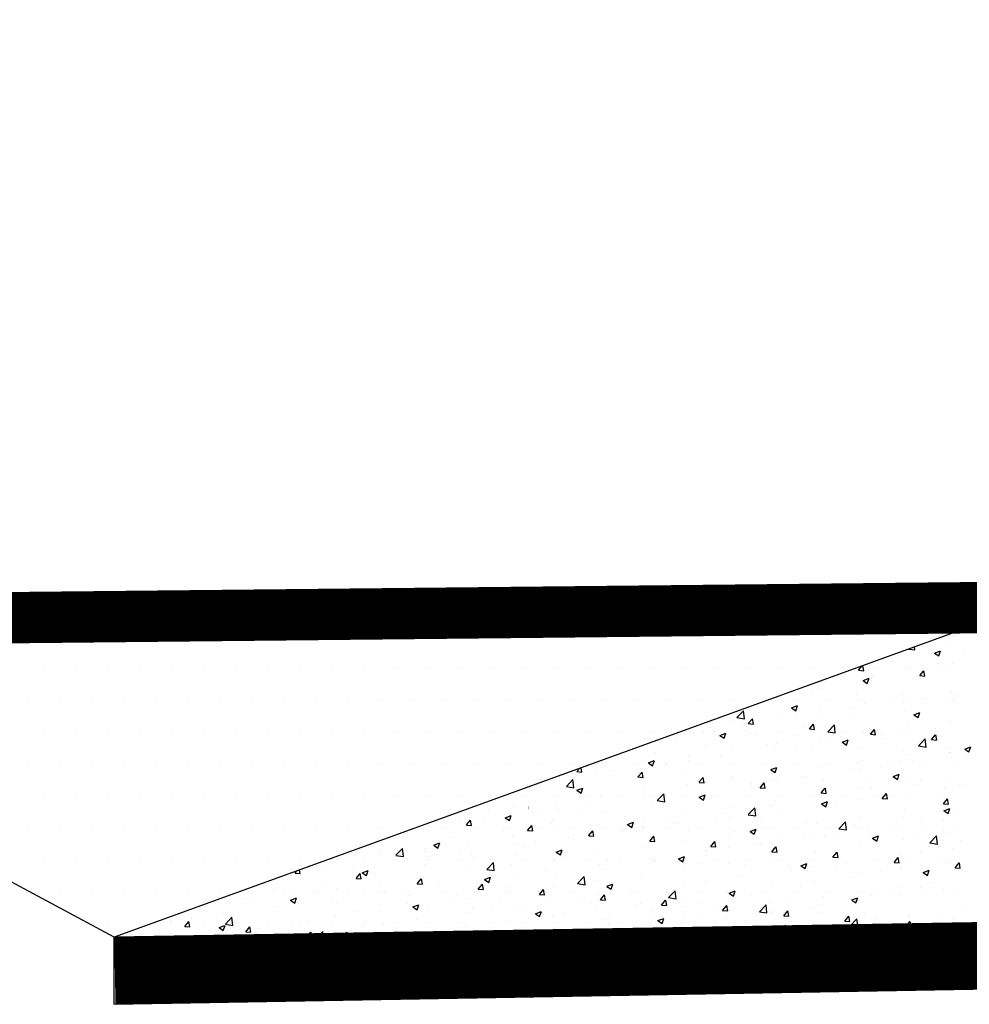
# Model space of a CAD drawing. Extents: x 0 to 118900, y 0 to 84100.
# Tile 4 of 40: x 5640 to 8472, y 23856 to 26793. Entities that reach past the tile are written whole.
import ezdxf

# ---------------------------------------------------------------- set-up
doc = ezdxf.new("R2010")
doc.units = 0
doc.header["$LTSCALE"] = 60
doc.header["$MEASUREMENT"] = 0
doc.layers.get('0').update_dxf_attribs({"linetype": 'CONTINUOUS'})
for name, color, linetype in [('ARCERING', 4, 'CONTINUOUS'), ('BETON', 8, 'CONTINUOUS'), ('CONSTR50', 1, 'CONTINUOUS'), ('LAAG18', 3, 'CONTINUOUS'), ('LAAG35', 7, 'CONTINUOUS'), ('TXT18', 3, 'CONTINUOUS')]:
    doc.layers.add(name, color=color, linetype=linetype)

# ---------------------------------------------------------------- blocks, each defined once
blk = doc.blocks.new('*X19')
at = {"color": 0}
for p, q in [((8410.8, 24958.4), (8410.8, 24958.4)), ((8424.4, 24955.9), (8424.4, 24955.9)), ((8291.7, 24915.4), (8309.9, 24912.5)), ((8309.8, 24912.6), (8308.8, 24921.5)), ((8368.6, 24903.5), (8386.4, 24910.4)), ((8381.3, 24895), (8386.5, 24910.3)), ((8416, 24928.9), (8416, 24928.9)), ((8240.5, 24878), (8240.5, 24878)), ((8267.9, 24903.4), (8267.9, 24903.4)), ((8322.6, 24906.3), (8322.6, 24906.3)), ((8368.7, 24903.5), (8381.3, 24895)), ((8458.2, 24900.6), (8458.2, 24900.6)), ((8142, 24852.1), (8152.8, 24865)), ((8142, 24852), (8157.2, 24850.7)), ((8157.4, 24850.7), (8154.7, 24865.6)), ((8293, 24855.1), (8293, 24855.1)), ((8324.2, 24836.1), (8336.4, 24850.7)), ((8339.6, 24834.7), (8336.7, 24850.6)), ((8344, 24858.2), (8344, 24858.2)), ((8376.1, 24872.2), (8376.1, 24872.2)), ((8407.6, 24866.6), (8407.6, 24866.6)), ((8421.3, 24871.4), (8421.3, 24871.4)), ((8087.4, 24824.5), (8087.4, 24824.5)), ((8155.2, 24821.6), (8173, 24828.4)), ((8155.3, 24821.6), (8167.9, 24813)), ((8162.6, 24837.2), (8162.6, 24837.2)), ((8167.9, 24813), (8173.1, 24828.4)), ((8180.6, 24822.2), (8180.6, 24822.2)), ((8183.6, 24837.1), (8183.6, 24837.1)), ((8324.2, 24836.1), (8339.4, 24834.8)), ((8328.7, 24847.7), (8328.7, 24847.7)), ((8023.8, 24816.1), (8023.8, 24816.1)), ((8030.7, 24818.2), (8030.7, 24818.2)), ((8032.5, 24796.8), (8032.5, 24796.8)), ((8000.9, 24788.7), (8000.9, 24788.7)), ((8136.5, 24783), (8136.5, 24783)), ((8272, 24777.2), (8272, 24777.2)), ((8289.9, 24770.6), (8289.9, 24770.6)), ((8340.7, 24766.4), (8340.7, 24766.4)), ((8407.6, 24771.5), (8407.6, 24771.5)), ((8418.2, 24786.8), (8418.2, 24786.8)), ((8436.9, 24779.1), (8436.9, 24779.1)), ((7778.7, 24710.7), (7798.5, 24731.4)), ((7801.3, 24707.2), (7798.5, 24731.3)), ((7941.8, 24739.7), (7959.6, 24746.5)), ((7941.8, 24739.6), (7954.5, 24731.1)), ((7954.5, 24731.1), (7959.6, 24746.5)), ((8027.6, 24733.6), (8027.6, 24733.6)), ((8116.7, 24736.9), (8116.7, 24736.9)), ((8159.5, 24752.7), (8159.5, 24752.7)), ((8277.2, 24758.1), (8277.2, 24758.1)), ((8277.6, 24733.3), (8277.6, 24733.3)), ((8425.7, 24758.8), (8425.7, 24758.8)), ((7778.8, 24710.7), (7801.4, 24707.2)), ((7812.9, 24692.9), (7825.1, 24707.5)), ((7828.3, 24691.5), (7825.3, 24707.4)), ((7899.3, 24717.4), (7899.3, 24717.4)), ((7957, 24715.9), (7957, 24715.9)), ((8020.5, 24724.3), (8020.5, 24724.3)), ((8129.5, 24707.9), (8129.5, 24707.9)), ((8306.8, 24719.3), (8324.6, 24726.2)), ((8306.9, 24719.3), (8319.5, 24710.8)), ((8319.5, 24710.8), (8324.7, 24726.1)), ((8415.2, 24702.3), (8415.2, 24702.3)), ((7636.8, 24673.8), (7636.8, 24673.8)), ((7700.4, 24682.1), (7700.4, 24682.1)), ((7768.9, 24699.5), (7768.9, 24699.5)), ((7796.5, 24694.8), (7796.5, 24694.8)), ((7812.9, 24692.9), (7828.1, 24691.5)), ((7981.3, 24682.5), (7981.3, 24682.5)), ((7995.1, 24676.9), (8007.3, 24691.5)), ((7995.1, 24676.9), (8010.3, 24675.6)), ((8010.5, 24675.5), (8007.5, 24691.5)), ((8049.8, 24668.7), (8069.6, 24689.3)), ((8072.4, 24665.1), (8069.6, 24689.3)), ((8177.2, 24661), (8189.5, 24675.6)), ((8192.7, 24659.6), (8189.7, 24675.5)), ((8286.9, 24686), (8286.9, 24686)), ((8370.1, 24678.9), (8370.1, 24678.9)), ((7680.2, 24670.4), (7680.2, 24670.4)), ((7728.4, 24657.8), (7746.2, 24664.6)), ((7728.4, 24657.7), (7741.1, 24649.2)), ((7741.1, 24649.2), (7746.2, 24664.5)), ((7815.8, 24664.6), (7815.8, 24664.6)), ((7833.2, 24657.1), (7833.2, 24657.1)), ((7951.4, 24658.9), (7951.4, 24658.9)), ((8024.5, 24649.1), (8024.5, 24649.1)), ((8049.9, 24668.6), (8072.5, 24665.1)), ((8087, 24653.2), (8087, 24653.2)), ((8093.4, 24637.4), (8111.2, 24644.3)), ((8106.1, 24628.8), (8111.3, 24644.2)), ((8156.4, 24668.1), (8156.4, 24668.1)), ((8177.3, 24661), (8192.5, 24659.6)), ((8210.3, 24657.9), (8210.3, 24657.9)), ((8222.6, 24647.4), (8222.6, 24647.4)), ((8273.9, 24666.3), (8273.9, 24666.3)), ((8320.9, 24626.7), (8340.7, 24647.3)), ((8343.5, 24623.1), (8340.7, 24647.2)), ((8359.4, 24645.1), (8371.7, 24659.7)), ((8359.5, 24645), (8374.7, 24643.7)), ((8374.8, 24643.7), (8371.9, 24659.6)), ((7598.2, 24642), (7598.2, 24642)), ((7685.1, 24631.6), (7685.1, 24631.6)), ((7733.8, 24636.2), (7733.8, 24636.2)), ((7765.8, 24614.9), (7765.8, 24614.9)), ((7869.4, 24630.5), (7869.4, 24630.5)), ((7890.1, 24615.7), (7890.1, 24615.7)), ((7896.2, 24632.8), (7896.2, 24632.8)), ((7953.7, 24624.1), (7953.7, 24624.1)), ((8005, 24624.8), (8005, 24624.8)), ((8049.9, 24636.8), (8049.9, 24636.8)), ((8093.5, 24637.4), (8106.1, 24628.8)), ((8140.5, 24619.1), (8140.5, 24619.1)), ((8276.1, 24613.3), (8276.1, 24613.3)), ((8320.9, 24626.6), (8343.5, 24623.1)), ((8358.2, 24641.7), (8358.2, 24641.7)), ((8412.1, 24617.7), (8412.1, 24617.7)), ((8458.4, 24617.1), (8476.2, 24623.9)), ((8458.5, 24617), (8471.1, 24608.5)), ((8471.1, 24608.5), (8476.3, 24623.8)), ((7536.9, 24606.2), (7536.9, 24606.2)), ((7633.9, 24595.9), (7633.9, 24595.9)), ((7729.7, 24594.6), (7729.7, 24594.6)), ((8283.8, 24601.4), (8283.8, 24601.4)), ((8411.7, 24607.6), (8411.7, 24607.6)), ((8415.2, 24607.2), (8415.2, 24607.2)), ((8463.7, 24599.9), (8463.7, 24599.9)), ((7301.6, 24549.6), (7309.3, 24558.9)), ((7317, 24548.2), (7314.7, 24560.8)), ((7375.2, 24561.7), (7375.2, 24561.7)), ((7388.8, 24580.8), (7388.8, 24580.8)), ((7505.6, 24579.6), (7505.6, 24579.6)), ((7515, 24575.8), (7532.7, 24582.7)), ((7515, 24575.8), (7527.6, 24567.3)), ((7527.7, 24567.3), (7532.8, 24582.6)), ((7569.9, 24573.6), (7569.9, 24573.6)), ((7633.5, 24581.9), (7633.5, 24581.9)), ((7880, 24555.5), (7897.8, 24562.3)), ((7880, 24555.4), (7892.7, 24546.9)), ((7892.7, 24546.9), (7897.8, 24562.3)), ((8021.4, 24564.5), (8021.4, 24564.5)), ((8119, 24556.4), (8119, 24556.4)), ((8143.5, 24557.7), (8143.5, 24557.7)), ((8153.4, 24583.6), (8153.4, 24583.6)), ((8207.1, 24566.1), (8207.1, 24566.1)), ((8267.1, 24581.8), (8267.1, 24581.8)), ((8303.3, 24578.7), (8303.3, 24578.7)), ((7249.7, 24531.4), (7249.7, 24531.4)), ((7270.3, 24505.4), (7290, 24526)), ((7292.9, 24501.8), (7290.1, 24525.9)), ((7301.6, 24549.6), (7316.8, 24548.3)), ((7313.3, 24539.8), (7313.3, 24539.8)), ((7358.5, 24552.7), (7358.5, 24552.7)), ((7409.5, 24552.5), (7409.5, 24552.5)), ((7483.8, 24533.7), (7496, 24548.3)), ((7483.8, 24533.7), (7499, 24532.3)), ((7494.1, 24547), (7494.1, 24547)), ((7499.2, 24532.3), (7496.2, 24548.2)), ((7629.7, 24541.2), (7629.7, 24541.2)), ((7665.9, 24517.8), (7678.2, 24532.4)), ((7681.3, 24516.4), (7678.4, 24532.3)), ((7762.7, 24530.4), (7762.7, 24530.4)), ((7765.3, 24535.5), (7765.3, 24535.5)), ((7893.1, 24548.3), (7893.1, 24548.3)), ((7900.9, 24529.8), (7900.9, 24529.8)), ((7970.8, 24530.9), (7970.8, 24530.9)), ((7983.1, 24536.6), (7983.1, 24536.6)), ((8245, 24535.2), (8262.8, 24542)), ((8245.1, 24535.1), (8257.7, 24526.6)), ((8257.7, 24526.6), (8262.9, 24541.9)), ((8328, 24526), (8328, 24526)), ((8409, 24533.2), (8409, 24533.2)), ((7270.3, 24505.3), (7292.9, 24501.8)), ((7301.5, 24493.9), (7319.3, 24500.8)), ((7314.2, 24485.3), (7319.4, 24500.7)), ((7630.8, 24511.3), (7630.8, 24511.3)), ((7666, 24517.7), (7681.2, 24516.4)), ((7822.7, 24505.5), (7822.7, 24505.5)), ((7823.3, 24515.5), (7823.3, 24515.5)), ((7848.1, 24501.8), (7860.4, 24516.4)), ((7848.2, 24501.8), (7863.3, 24500.5)), ((7863.5, 24500.4), (7860.6, 24516.3)), ((7886.9, 24523.9), (7886.9, 24523.9)), ((8030.3, 24485.9), (8042.6, 24500.5)), ((8036.5, 24524.1), (8036.5, 24524.1)), ((8045.7, 24484.5), (8042.8, 24500.4)), ((8150.3, 24499), (8150.3, 24499)), ((8172, 24518.3), (8172, 24518.3)), ((8179.8, 24500.6), (8179.8, 24500.6)), ((8280.7, 24516.9), (8280.7, 24516.9)), ((8307.6, 24512.6), (8307.6, 24512.6)), ((8396.9, 24499.7), (8396.9, 24499.7)), ((8443.2, 24506.9), (8443.2, 24506.9)), ((8460.5, 24508), (8460.5, 24508)), ((7301.6, 24493.9), (7314.2, 24485.3)), ((7372.1, 24477.2), (7372.1, 24477.2)), ((7502.5, 24495.1), (7502.5, 24495.1)), ((7503.1, 24473.4), (7503.1, 24473.4)), ((7541.3, 24463.3), (7561.1, 24483.9)), ((7563.9, 24459.8), (7561.1, 24483.9)), ((7566.7, 24481.8), (7566.7, 24481.8)), ((7662.9, 24494.4), (7662.9, 24494.4)), ((7666.6, 24473.6), (7684.4, 24480.4)), ((7666.6, 24473.5), (7679.3, 24465)), ((7674.6, 24480.1), (7674.6, 24480.1)), ((7679.3, 24465), (7684.4, 24480.3)), ((8018.3, 24480), (8018.3, 24480)), ((8030.3, 24485.9), (8045.5, 24484.5)), ((8031.7, 24475.2), (8031.7, 24475.2)), ((8212.5, 24469.9), (8224.7, 24484.5)), ((8212.5, 24469.9), (8227.7, 24468.6)), ((8227.9, 24468.5), (8225, 24484.5)), ((8236.5, 24478.6), (8236.5, 24478.6)), ((8394.7, 24454), (8406.9, 24468.6)), ((8410.1, 24452.6), (8407.1, 24468.5)), ((7111.9, 24441.9), (7111.9, 24441.9)), ((7240.2, 24458.1), (7240.2, 24458.1)), ((7246.5, 24439.6), (7246.5, 24439.6)), ((7342.7, 24452.3), (7342.7, 24452.3)), ((7526.5, 24454.7), (7526.5, 24454.7)), ((7541.4, 24463.2), (7564, 24459.7)), ((7759.6, 24445.8), (7759.6, 24445.8)), ((7812.4, 24421.3), (7832.2, 24441.9)), ((7835, 24417.7), (7832.2, 24441.8)), ((7883.6, 24449.7), (7883.6, 24449.7)), ((7890, 24463.7), (7890, 24463.7)), ((8031.6, 24453.2), (8049.4, 24460.1)), ((8031.7, 24453.2), (8044.3, 24444.7)), ((8044.3, 24444.7), (8049.5, 24460)), ((8076.7, 24457.5), (8076.7, 24457.5)), ((8140.3, 24465.9), (8140.3, 24465.9)), ((8394.7, 24454), (8409.9, 24452.7)), ((8396.6, 24432.9), (8414.4, 24439.7)), ((8405.9, 24448.6), (8405.9, 24448.6)), ((8409.3, 24424.3), (8414.5, 24439.7)), ((8425, 24437.1), (8425, 24437.1)), ((6981.5, 24424), (6981.5, 24424)), ((7022.5, 24410.1), (7022.5, 24410.1)), ((7037.9, 24434.4), (7037.9, 24434.4)), ((7088.1, 24412), (7105.9, 24418.8)), ((7088.2, 24411.9), (7100.8, 24403.4)), ((7100.8, 24403.4), (7106, 24418.8)), ((7173.5, 24428.6), (7173.5, 24428.6)), ((7182.9, 24431.2), (7182.9, 24431.2)), ((7309, 24422.9), (7309, 24422.9)), ((7378.3, 24429.2), (7378.3, 24429.2)), ((7444.6, 24417.2), (7444.6, 24417.2)), ((7499.4, 24410.5), (7499.4, 24410.5)), ((7580.2, 24411.5), (7580.2, 24411.5)), ((7627.7, 24426.8), (7627.7, 24426.8)), ((7735.4, 24424.3), (7735.4, 24424.3)), ((7756.5, 24415.4), (7756.5, 24415.4)), ((7812.5, 24421.2), (7835.1, 24417.7)), ((7820.1, 24423.7), (7820.1, 24423.7)), ((7916.3, 24436.4), (7916.3, 24436.4)), ((8147.2, 24414.5), (8147.2, 24414.5)), ((8276.8, 24411.7), (8276.8, 24411.7)), ((8277.6, 24432.3), (8277.6, 24432.3)), ((8393.7, 24407.9), (8393.7, 24407.9)), ((8396.7, 24432.8), (8409.3, 24424.3)), ((6862.7, 24389.1), (6862.7, 24389.1)), ((6926.3, 24397.5), (6926.3, 24397.5)), ((6955.8, 24406), (6955.8, 24406)), ((6972.4, 24390.5), (6984.7, 24405.1)), ((6972.5, 24390.4), (6987.7, 24389.1)), ((6987.8, 24389.1), (6984.9, 24405)), ((7082.1, 24378.4), (7082.1, 24378.4)), ((7091.4, 24400.3), (7091.4, 24400.3)), ((7154.6, 24374.5), (7166.9, 24389.1)), ((7170, 24373.1), (7167.1, 24389.1)), ((7227, 24394.5), (7227, 24394.5)), ((7230.2, 24403.8), (7230.2, 24403.8)), ((7362.6, 24388.8), (7362.6, 24388.8)), ((7369, 24392.6), (7369, 24392.6)), ((7453.1, 24391.7), (7470.9, 24398.5)), ((7453.2, 24391.6), (7465.8, 24383.1)), ((7465.9, 24383.1), (7471, 24398.4)), ((7498.2, 24383.1), (7498.2, 24383.1)), ((7499.9, 24381.6), (7499.9, 24381.6)), ((7587.3, 24398.9), (7587.3, 24398.9)), ((7596.1, 24394.2), (7596.1, 24394.2)), ((7715.8, 24405.7), (7715.8, 24405.7)), ((7851.4, 24400), (7851.4, 24400)), ((7887, 24379.1), (7887, 24379.1)), ((7987, 24394.3), (7987, 24394.3)), ((8015.3, 24395.4), (8015.3, 24395.4)), ((8083.5, 24379.2), (8103.3, 24399.8)), ((8083.5, 24379.2), (8106.1, 24375.7)), ((8106.1, 24375.7), (8103.3, 24399.8)), ((8122.6, 24388.5), (8122.6, 24388.5)), ((8128.7, 24386.3), (8128.7, 24386.3)), ((8169.7, 24378.4), (8169.7, 24378.4)), ((8258.2, 24382.8), (8258.2, 24382.8)), ((8330.1, 24399.5), (8330.1, 24399.5)), ((6933.9, 24353), (6933.9, 24353)), ((7108.8, 24357.3), (7108.8, 24357.3)), ((7154.7, 24374.5), (7169.9, 24373.2)), ((7237.1, 24373.6), (7237.1, 24373.6)), ((7275.9, 24352.1), (7275.9, 24352.1)), ((7336.8, 24358.6), (7349.1, 24373.2)), ((7336.9, 24358.6), (7352, 24357.2)), ((7352.2, 24357.2), (7349.3, 24373.1)), ((7436.3, 24373.2), (7436.3, 24373.2)), ((7439.2, 24373.5), (7439.2, 24373.5)), ((7519, 24342.6), (7531.2, 24357.2)), ((7534.4, 24341.2), (7531.5, 24357.2)), ((7633.8, 24377.3), (7633.8, 24377.3)), ((7756.5, 24361.3), (7756.5, 24361.3)), ((7769.4, 24371.6), (7769.4, 24371.6)), ((7818.2, 24371.3), (7836, 24378.1)), ((7818.2, 24371.3), (7830.9, 24362.7)), ((7830.9, 24362.7), (7836, 24378.1)), ((7905, 24365.9), (7905, 24365.9)), ((7980.6, 24360.9), (7980.6, 24360.9)), ((8009.9, 24357.3), (8009.9, 24357.3)), ((8040.5, 24360.1), (8040.5, 24360.1)), ((8073.5, 24365.7), (8073.5, 24365.7)), ((8176.1, 24354.4), (8176.1, 24354.4)), ((8183.2, 24351), (8201, 24357.8)), ((8183.3, 24350.9), (8195.9, 24342.4)), ((8195.9, 24342.4), (8201.1, 24357.7)), ((8354.6, 24337.2), (8374.4, 24357.8)), ((8377.2, 24333.6), (8374.4, 24357.7)), ((8393.8, 24377.1), (8393.8, 24377.1)), ((8402.8, 24364), (8402.8, 24364)), ((6761.8, 24300), (6781.6, 24320.6)), ((6784.4, 24296.4), (6781.6, 24320.5)), ((6785.8, 24327.5), (6785.8, 24327.5)), ((6846.4, 24320.4), (6846.4, 24320.4)), ((6874.7, 24330.1), (6892.5, 24336.9)), ((6874.8, 24330), (6887.4, 24321.5)), ((6887.4, 24321.5), (6892.6, 24336.8)), ((6978.4, 24339.4), (6978.4, 24339.4)), ((7116.1, 24331.1), (7116.1, 24331.1)), ((7142.9, 24322.6), (7142.9, 24322.6)), ((7179.7, 24339.4), (7179.7, 24339.4)), ((7291.1, 24348), (7291.1, 24348)), ((7496.3, 24326), (7496.3, 24326)), ((7519, 24342.6), (7534.2, 24341.3)), ((7624.6, 24342.2), (7624.6, 24342.2)), ((7701.2, 24326.7), (7713.4, 24341.3)), ((7701.2, 24326.7), (7716.4, 24325.4)), ((7716.6, 24325.3), (7713.6, 24341.2)), ((7753.3, 24323.6), (7753.3, 24323.6)), ((7832.5, 24335.4), (7832.5, 24335.4)), ((7849.5, 24336.2), (7849.5, 24336.2)), ((7883.4, 24310.8), (7895.6, 24325.4)), ((7898.8, 24309.4), (7895.8, 24325.3)), ((8144.1, 24329.9), (8144.1, 24329.9)), ((8274.5, 24347.8), (8274.5, 24347.8)), ((8311.7, 24348.7), (8311.7, 24348.7)), ((8354.6, 24337.1), (8377.2, 24333.6)), ((8423, 24320.3), (8423, 24320.3)), ((8447.3, 24343), (8447.3, 24343)), ((6637.7, 24302.1), (6637.7, 24302.1)), ((6716.1, 24316.7), (6716.1, 24316.7)), ((6718.1, 24304.1), (6718.1, 24304.1)), ((6761.8, 24299.9), (6784.4, 24296.4)), ((6851.7, 24311), (6851.7, 24311)), ((6859.5, 24297.3), (6859.5, 24297.3)), ((6955.7, 24309.9), (6955.7, 24309.9)), ((6987.3, 24305.3), (6987.3, 24305.3)), ((6994.8, 24297.2), (6994.8, 24297.2)), ((7122.9, 24299.5), (7122.9, 24299.5)), ((7239.7, 24309.7), (7257.5, 24316.6)), ((7239.8, 24309.7), (7252.4, 24301.2)), ((7252.4, 24301.2), (7257.6, 24316.5)), ((7258.5, 24293.8), (7258.5, 24293.8)), ((7365.9, 24308.1), (7365.9, 24308.1)), ((7529.3, 24294.1), (7529.3, 24294.1)), ((7604.8, 24289.4), (7622.5, 24296.2)), ((7617.5, 24280.8), (7622.6, 24296.2)), ((7684.3, 24310), (7684.3, 24310)), ((7689.7, 24315.2), (7689.7, 24315.2)), ((7883.4, 24310.7), (7898.6, 24309.4)), ((7883.9, 24294.6), (7883.9, 24294.6)), ((8012.2, 24310.9), (8012.2, 24310.9)), ((8065.6, 24294.8), (8077.8, 24309.4)), ((8065.6, 24294.8), (8080.8, 24293.5)), ((8081, 24293.4), (8078, 24309.4)), ((8247.7, 24278.9), (8260, 24293.5)), ((8263.1, 24277.5), (8260.2, 24293.4)), ((8263.3, 24299.3), (8263.3, 24299.3)), ((8326.8, 24307.7), (8326.8, 24307.7)), ((6587.7, 24286.3), (6587.7, 24286.3)), ((6635.5, 24267.8), (6635.5, 24267.8)), ((6795.9, 24288.9), (6795.9, 24288.9)), ((6846.7, 24271.8), (6846.7, 24271.8)), ((7032.9, 24257.9), (7052.6, 24278.5)), ((7055.5, 24254.4), (7052.6, 24278.5)), ((7105.7, 24272.8), (7105.7, 24272.8)), ((7234, 24289), (7234, 24289)), ((7369.5, 24273), (7369.5, 24273)), ((7394.1, 24288.1), (7394.1, 24288.1)), ((7433.1, 24281.4), (7433.1, 24281.4)), ((7529.7, 24282.3), (7529.7, 24282.3)), ((7536.2, 24284.6), (7536.2, 24284.6)), ((7604.8, 24289.3), (7617.5, 24280.8)), ((7665.3, 24276.6), (7665.3, 24276.6)), ((7753.5, 24276.7), (7753.5, 24276.7)), ((7800.9, 24270.9), (7800.9, 24270.9)), ((7936.5, 24265.2), (7936.5, 24265.2)), ((7969.8, 24269.1), (7987.6, 24275.9)), ((7969.9, 24269), (7982.5, 24260.5)), ((7982.5, 24260.5), (7987.7, 24275.8)), ((8006.6, 24265.5), (8006.6, 24265.5)), ((8102.8, 24278.2), (8102.8, 24278.2)), ((8247.8, 24278.9), (8263, 24277.5)), ((8271.4, 24263.2), (8271.4, 24263.2)), ((8399.7, 24279.5), (8399.7, 24279.5)), ((8414.5, 24285.6), (8414.5, 24285.6)), ((8429.9, 24262.9), (8442.2, 24277.5)), ((8430, 24262.9), (8445.1, 24261.6)), ((8445.3, 24261.5), (8442.4, 24277.5)), ((6461.1, 24247.2), (6465.9, 24252.8)), ((6461.2, 24247.2), (6476.4, 24245.9)), ((6476.5, 24245.8), (6474.7, 24256)), ((6475.7, 24246.7), (6475.7, 24246.7)), ((6539.3, 24255.1), (6539.3, 24255.1)), ((6643.3, 24231.3), (6655.6, 24245.9)), ((6658.7, 24229.9), (6655.8, 24245.8)), ((6661.3, 24248.2), (6679.1, 24255)), ((6661.3, 24248.1), (6674, 24239.6)), ((6674, 24239.6), (6679.2, 24254.9)), ((6698.5, 24246.3), (6698.5, 24246.3)), ((6843.4, 24235.8), (6843.4, 24235.8)), ((6975.3, 24254.9), (6975.3, 24254.9)), ((7026.3, 24227.8), (7044.1, 24234.6)), ((7032.9, 24257.9), (7055.5, 24254.4)), ((7039, 24219.2), (7044.2, 24234.6)), ((7112.9, 24239.2), (7112.9, 24239.2)), ((7209.1, 24251.9), (7209.1, 24251.9)), ((7239.9, 24233.7), (7239.9, 24233.7)), ((7303.9, 24215.9), (7323.7, 24236.5)), ((7326.5, 24212.3), (7323.7, 24236.4)), ((7388.1, 24259.1), (7388.1, 24259.1)), ((7493.2, 24241.4), (7493.2, 24241.4)), ((7621.5, 24257.7), (7621.5, 24257.7)), ((7782.6, 24236), (7782.6, 24236)), ((7943.1, 24257.2), (7943.1, 24257.2)), ((8072.1, 24259.4), (8072.1, 24259.4)), ((8118.2, 24234.7), (8118.2, 24234.7)), ((8141, 24245.3), (8141, 24245.3)), ((8207.6, 24253.7), (8207.6, 24253.7)), ((8266.4, 24260.2), (8266.4, 24260.2)), ((8334.8, 24248.7), (8352.6, 24255.5)), ((8334.9, 24248.6), (8347.5, 24240.1)), ((8343.2, 24248), (8343.2, 24248)), ((8347.5, 24240.1), (8352.7, 24255.5)), ((6550.4, 24220.9), (6550.4, 24220.9)), ((6643.4, 24231.3), (6658.5, 24229.9)), ((6715.1, 24219.6), (6715.1, 24219.6)), ((6825.5, 24215.3), (6837.7, 24229.9)), ((6825.5, 24215.3), (6840.7, 24214)), ((6840.9, 24214), (6838, 24229.9)), ((6888.9, 24209.8), (6888.9, 24209.8)), ((7007.7, 24199.4), (7019.9, 24214)), ((7023.1, 24198), (7020.2, 24213.9)), ((7026.4, 24227.8), (7039, 24219.2)), ((7049.3, 24230.9), (7049.3, 24230.9)), ((7091.8, 24208.3), (7091.8, 24208.3)), ((7230.9, 24204.5), (7230.9, 24204.5)), ((7304, 24215.8), (7326.6, 24212.3)), ((7362.8, 24223.5), (7362.8, 24223.5)), ((7391.3, 24207.5), (7409.1, 24214.3)), ((7391.4, 24207.4), (7404, 24198.9)), ((7404.1, 24198.9), (7409.2, 24214.2)), ((7622.9, 24215), (7622.9, 24215)), ((7686.5, 24223.4), (7686.5, 24223.4)), ((7880.8, 24210), (7880.8, 24210)), ((7970.1, 24209.3), (7970.1, 24209.3)), ((8009.1, 24226.3), (8009.1, 24226.3)), ((8260, 24207.5), (8260, 24207.5)), ((8327.2, 24204.4), (8327.2, 24204.4)), ((8356.2, 24220.2), (8356.2, 24220.2)), ((6395.5, 24198.4), (6395.5, 24198.4)), ((6402.3, 24195.5), (6402.3, 24195.5)), ((6447.9, 24166.2), (6465.7, 24173.1)), ((6452.7, 24182.7), (6452.7, 24182.7)), ((6460.6, 24157.6), (6465.7, 24173)), ((6531.1, 24192.7), (6531.1, 24192.7)), ((6584.6, 24201.7), (6584.6, 24201.7)), ((6666.7, 24186.9), (6666.7, 24186.9)), ((6729.1, 24188.7), (6729.1, 24188.7)), ((6792.7, 24197.1), (6792.7, 24197.1)), ((6802.3, 24181.2), (6802.3, 24181.2)), ((6937.9, 24175.5), (6937.9, 24175.5)), ((6943.7, 24182.9), (6943.7, 24182.9)), ((7007.7, 24199.4), (7022.9, 24198)), ((7102.6, 24188.2), (7102.6, 24188.2)), ((7189.9, 24183.5), (7202.1, 24198.1)), ((7189.9, 24183.4), (7205.1, 24182.1)), ((7205.3, 24182.1), (7202.3, 24198)), ((7302.7, 24172.8), (7302.7, 24172.8)), ((7366.3, 24181.2), (7366.3, 24181.2)), ((7372.1, 24167.5), (7384.3, 24182.1)), ((7387.5, 24166.1), (7384.5, 24182.1)), ((7462.5, 24193.9), (7462.5, 24193.9)), ((7575, 24173.8), (7594.8, 24194.5)), ((7575.1, 24173.8), (7597.6, 24170.3)), ((7597.6, 24170.3), (7594.8, 24194.4)), ((7618.4, 24173.1), (7618.4, 24173.1)), ((7750.4, 24192.2), (7750.4, 24192.2)), ((7756.4, 24187.1), (7774.2, 24194)), ((7756.4, 24187.1), (7769.1, 24178.5)), ((7769.1, 24178.5), (7774.2, 24193.9)), ((7822, 24183.9), (7822, 24183.9)), ((8036, 24178), (8036, 24178)), ((8121.4, 24166.8), (8139.2, 24173.6)), ((8134.1, 24158.2), (8139.3, 24173.6)), ((8179.1, 24179), (8179.1, 24179)), ((8196.4, 24199.1), (8196.4, 24199.1)), ((8268.3, 24178.7), (8268.3, 24178.7)), ((8396.6, 24194.9), (8396.6, 24194.9)), ((6194, 24148.5), (6194, 24148.5)), ((6254.2, 24170.1), (6254.2, 24170.1)), ((6313.5, 24170), (6313.5, 24170)), ((6324.4, 24166.4), (6324.4, 24166.4)), ((6408.9, 24146.6), (6408.9, 24146.6)), ((6447.9, 24166.2), (6460.6, 24157.6)), ((6449.1, 24164.3), (6449.1, 24164.3)), ((6472.5, 24154.9), (6472.5, 24154.9)), ((6568.7, 24167.6), (6568.7, 24167.6)), ((6584.6, 24158.5), (6584.6, 24158.5)), ((6720.2, 24152.8), (6720.2, 24152.8)), ((6795.5, 24157.4), (6795.5, 24157.4)), ((6812.9, 24145.9), (6830.7, 24152.7)), ((6813, 24145.8), (6825.6, 24137.3)), ((6825.6, 24137.3), (6830.8, 24152.7)), ((6840.3, 24151.3), (6840.3, 24151.3)), ((6855.8, 24147.1), (6855.8, 24147.1)), ((6972.2, 24170.3), (6972.2, 24170.3)), ((7073.5, 24169.7), (7073.5, 24169.7)), ((7142.3, 24151.7), (7142.3, 24151.7)), ((7209, 24164), (7209, 24164)), ((7344.6, 24158.3), (7344.6, 24158.3)), ((7372.1, 24167.5), (7387.3, 24166.2)), ((7480.2, 24152.5), (7480.2, 24152.5)), ((7490.1, 24156.8), (7490.1, 24156.8)), ((7554.2, 24151.6), (7566.5, 24166.2)), ((7554.3, 24151.6), (7569.5, 24150.2)), ((7569.6, 24150.2), (7566.7, 24166.1)), ((7615.8, 24146.8), (7615.8, 24146.8)), ((7673.8, 24158.5), (7673.8, 24158.5)), ((7736.4, 24135.6), (7748.7, 24150.2)), ((7751.8, 24134.3), (7748.9, 24150.2)), ((7846.1, 24131.8), (7865.9, 24152.4)), ((7868.7, 24128.2), (7865.9, 24152.4)), ((7876.2, 24157), (7876.2, 24157)), ((7939.8, 24165.3), (7939.8, 24165.3)), ((8031, 24153.5), (8031, 24153.5)), ((8121.5, 24166.7), (8134.1, 24158.2)), ((8137.9, 24160.8), (8137.9, 24160.8)), ((6248.5, 24125.4), (6248.5, 24125.4)), ((6253.3, 24094.6), (6273.1, 24115.2)), ((6275.9, 24091), (6273.1, 24115.2)), ((6581.6, 24117.1), (6581.6, 24117.1)), ((6647.4, 24132), (6647.4, 24132)), ((6712, 24135), (6712, 24135)), ((6982.5, 24130.7), (6982.5, 24130.7)), ((6991.4, 24141.3), (6991.4, 24141.3)), ((7046.1, 24139.1), (7046.1, 24139.1)), ((7127, 24135.6), (7127, 24135.6)), ((7177.9, 24125.5), (7195.7, 24132.4)), ((7178, 24125.5), (7190.6, 24117)), ((7190.6, 24117), (7195.8, 24132.3)), ((7227.8, 24119.9), (7227.8, 24119.9)), ((7262.6, 24129.9), (7262.6, 24129.9)), ((7359.7, 24139), (7359.7, 24139)), ((7398.2, 24124.2), (7398.2, 24124.2)), ((7525.7, 24133), (7525.7, 24133)), ((7533.8, 24118.4), (7533.8, 24118.4)), ((7556, 24114.8), (7556, 24114.8)), ((7619.6, 24123.2), (7619.6, 24123.2)), ((7715.8, 24135.9), (7715.8, 24135.9)), ((7736.5, 24135.6), (7751.6, 24134.3)), ((7751.4, 24141.1), (7751.4, 24141.1)), ((7846.1, 24131.7), (7868.7, 24128.2)), ((7877.7, 24125.5), (7877.7, 24125.5)), ((7882.8, 24128.1), (7882.8, 24128.1)), ((7887, 24135.4), (7887, 24135.4)), ((7918.6, 24119.7), (7930.9, 24134.3)), ((7918.6, 24119.7), (7933.8, 24118.4)), ((7934, 24118.3), (7931.1, 24134.2)), ((8006, 24141.7), (8006, 24141.7)), ((8022.6, 24129.6), (8022.6, 24129.6)), ((8100.8, 24103.8), (8113, 24118.4)), ((8116.2, 24102.4), (8113.3, 24118.3)), ((8158.2, 24123.9), (8158.2, 24123.9)), ((8289.4, 24120), (8289.4, 24120)), ((8293.8, 24118.2), (8293.8, 24118.2)), ((8424.2, 24115.5), (8424.2, 24115.5)), ((8449.8, 24141.1), (8449.8, 24141.1)), ((6088.7, 24104.4), (6088.7, 24104.4)), ((6132, 24088), (6144.3, 24102.6)), ((6132.1, 24088), (6147.2, 24086.7)), ((6147.4, 24086.7), (6144.5, 24102.6)), ((6152.3, 24112.8), (6152.3, 24112.8)), ((6234.5, 24084.3), (6252.2, 24091.1)), ((6247.2, 24075.7), (6252.3, 24091.1)), ((6253.3, 24094.5), (6275.9, 24091)), ((6314.2, 24072.1), (6326.4, 24086.7)), ((6329.6, 24070.7), (6326.7, 24086.6)), ((6449.6, 24098.1), (6449.6, 24098.1)), ((6499.3, 24106.6), (6499.3, 24106.6)), ((6662.3, 24088.5), (6662.3, 24088.5)), ((6725.9, 24096.9), (6725.9, 24096.9)), ((6822.1, 24109.6), (6822.1, 24109.6)), ((6969.1, 24085.8), (6969.1, 24085.8)), ((7099.5, 24103.7), (7099.5, 24103.7)), ((7377.6, 24107.6), (7377.6, 24107.6)), ((7395.6, 24093.7), (7395.6, 24093.7)), ((7543, 24105.2), (7560.7, 24112)), ((7543, 24105.1), (7555.7, 24096.6)), ((7555.7, 24096.6), (7560.8, 24112)), ((7615.4, 24088.6), (7615.4, 24088.6)), ((7669.4, 24112.7), (7669.4, 24112.7)), ((7734.7, 24102.7), (7734.7, 24102.7)), ((7747.3, 24107.6), (7747.3, 24107.6)), ((7805, 24107), (7805, 24107)), ((7911.8, 24086.3), (7925.8, 24091.7)), ((7924.1, 24086.5), (7925.9, 24091.6)), ((7940.6, 24101.2), (7940.6, 24101.2)), ((8076.1, 24095.5), (8076.1, 24095.5)), ((8100.8, 24103.7), (8116, 24102.4)), ((8117.2, 24089.8), (8137, 24110.4)), ((8117.2, 24089.7), (8118.2, 24089.5)), ((8129.6, 24099), (8129.6, 24099)), ((8139.3, 24089.9), (8137, 24110.3)), ((8193.2, 24107.3), (8193.2, 24107.3)), ((8265.2, 24094.1), (8265.2, 24094.1)), ((8286.6, 24092.1), (8295.2, 24102.4)), ((8297.3, 24092.3), (8295.4, 24102.4)), ((8393.5, 24110.4), (8393.5, 24110.4)), ((8429.4, 24112.4), (8429.4, 24112.4)), ((6073.8, 24080.7), (6073.8, 24080.7)), ((6190.9, 24064), (6190.9, 24064)), ((6209.4, 24075), (6209.4, 24075)), ((6234.5, 24084.2), (6247.1, 24075.7)), ((6314.2, 24072.1), (6329.4, 24070.7)), ((6321.3, 24081.8), (6321.3, 24081.8)), ((6345, 24069.3), (6345, 24069.3)), ((6351.2, 24081.2), (6351.2, 24081.2)), ((6501.9, 24067.4), (6501.9, 24067.4)), ((6503.4, 24064.5), (6508.6, 24070.8)), ((6510, 24064.6), (6508.8, 24070.7)), ((6536.4, 24065.1), (6544.2, 24073.2)), ((6545.1, 24065.2), (6544.2, 24073.1)), ((6605.1, 24066.1), (6617.3, 24070.8)), ((6615.9, 24066.3), (6617.3, 24070.7)), ((7229.4, 24082.2), (7229.4, 24082.2)), ((7299.4, 24081), (7299.4, 24081))]:
    blk.add_line(p, q, dxfattribs=at)
blk = doc.blocks.new('*X38')
at = {"color": 0}
for p, q in [((31718.25, 24955.5), (31718.25, 24955.5)), ((31813.5, 24955.5), (31813.5, 24955.5)), ((31908.75, 24955.5), (31908.75, 24955.5)), ((32004, 24955.5), (32004, 24955.5)), ((32099.25, 24955.5), (32099.25, 24955.5)), ((32194.5, 24955.5), (32194.5, 24955.5)), ((32289.75, 24955.5), (32289.75, 24955.5)), ((32385, 24955.5), (32385, 24955.5)), ((31765.875, 24860.25), (31765.875, 24860.25)), ((31861.125, 24860.25), (31861.125, 24860.25)), ((31956.375, 24860.25), (31956.375, 24860.25)), ((32051.625, 24860.25), (32051.625, 24860.25)), ((32146.875, 24860.25), (32146.875, 24860.25)), ((32242.125, 24860.25), (32242.125, 24860.25)), ((32337.375, 24860.25), (32337.375, 24860.25)), ((32432.625, 24860.25), (32432.625, 24860.25)), ((32527.875, 24860.25), (32527.875, 24860.25)), ((32623.125, 24860.25), (32623.125, 24860.25)), ((32718.375, 24860.25), (32718.375, 24860.25)), ((32813.625, 24860.25), (32813.625, 24860.25)), ((32908.875, 24860.25), (32908.875, 24860.25)), ((33004.125, 24860.25), (33004.125, 24860.25)), ((33099.375, 24860.25), (33099.375, 24860.25)), ((33194.625, 24860.25), (33194.625, 24860.25)), ((33289.875, 24860.25), (33289.875, 24860.25)), ((33385.125, 24860.25), (33385.125, 24860.25)), ((33480.375, 24860.25), (33480.375, 24860.25)), ((33575.625, 24860.25), (33575.625, 24860.25)), ((33670.875, 24860.25), (33670.875, 24860.25)), ((33766.125, 24860.25), (33766.125, 24860.25)), ((33861.375, 24860.25), (33861.375, 24860.25)), ((33956.625, 24860.25), (33956.625, 24860.25)), ((34051.875, 24860.25), (34051.875, 24860.25)), ((34147.125, 24860.25), (34147.125, 24860.25)), ((34242.375, 24860.25), (34242.375, 24860.25)), ((34337.625, 24860.25), (34337.625, 24860.25)), ((34432.875, 24860.25), (34432.875, 24860.25)), ((31718.25, 24765), (31718.25, 24765)), ((31813.5, 24765), (31813.5, 24765)), ((31908.75, 24765), (31908.75, 24765)), ((32004, 24765), (32004, 24765)), ((32099.25, 24765), (32099.25, 24765)), ((32194.5, 24765), (32194.5, 24765)), ((32289.75, 24765), (32289.75, 24765)), ((32385, 24765), (32385, 24765)), ((32480.25, 24765), (32480.25, 24765)), ((32575.5, 24765), (32575.5, 24765)), ((32670.75, 24765), (32670.75, 24765)), ((32766, 24765), (32766, 24765)), ((32861.25, 24765), (32861.25, 24765)), ((32956.5, 24765), (32956.5, 24765)), ((33051.75, 24765), (33051.75, 24765)), ((33147, 24765), (33147, 24765)), ((33242.25, 24765), (33242.25, 24765)), ((33337.5, 24765), (33337.5, 24765)), ((33432.75, 24765), (33432.75, 24765)), ((33528, 24765), (33528, 24765)), ((33623.25, 24765), (33623.25, 24765)), ((33718.5, 24765), (33718.5, 24765)), ((33813.75, 24765), (33813.75, 24765)), ((33909, 24765), (33909, 24765)), ((34004.25, 24765), (34004.25, 24765)), ((34099.5, 24765), (34099.5, 24765)), ((34194.75, 24765), (34194.75, 24765)), ((34290, 24765), (34290, 24765)), ((34385.25, 24765), (34385.25, 24765)), ((34480.5, 24765), (34480.5, 24765)), ((31765.875, 24669.75), (31765.875, 24669.75)), ((31861.125, 24669.75), (31861.125, 24669.75)), ((31956.375, 24669.75), (31956.375, 24669.75)), ((32051.625, 24669.75), (32051.625, 24669.75)), ((32146.875, 24669.75), (32146.875, 24669.75)), ((32242.125, 24669.75), (32242.125, 24669.75)), ((32337.375, 24669.75), (32337.375, 24669.75)), ((32432.625, 24669.75), (32432.625, 24669.75)), ((32527.875, 24669.75), (32527.875, 24669.75)), ((32623.125, 24669.75), (32623.125, 24669.75)), ((32718.375, 24669.75), (32718.375, 24669.75)), ((32813.625, 24669.75), (32813.625, 24669.75)), ((32908.875, 24669.75), (32908.875, 24669.75)), ((33004.125, 24669.75), (33004.125, 24669.75)), ((33099.375, 24669.75), (33099.375, 24669.75)), ((33194.625, 24669.75), (33194.625, 24669.75)), ((33289.875, 24669.75), (33289.875, 24669.75)), ((33385.125, 24669.75), (33385.125, 24669.75)), ((33480.375, 24669.75), (33480.375, 24669.75)), ((33575.625, 24669.75), (33575.625, 24669.75)), ((33670.875, 24669.75), (33670.875, 24669.75)), ((33766.125, 24669.75), (33766.125, 24669.75)), ((33861.375, 24669.75), (33861.375, 24669.75)), ((33956.625, 24669.75), (33956.625, 24669.75)), ((34051.875, 24669.75), (34051.875, 24669.75)), ((34147.125, 24669.75), (34147.125, 24669.75)), ((34242.375, 24669.75), (34242.375, 24669.75)), ((34337.625, 24669.75), (34337.625, 24669.75)), ((34432.875, 24669.75), (34432.875, 24669.75)), ((31718.25, 24574.5), (31718.25, 24574.5)), ((31813.5, 24574.5), (31813.5, 24574.5)), ((31908.75, 24574.5), (31908.75, 24574.5)), ((32004, 24574.5), (32004, 24574.5)), ((32099.25, 24574.5), (32099.25, 24574.5)), ((32194.5, 24574.5), (32194.5, 24574.5)), ((32289.75, 24574.5), (32289.75, 24574.5)), ((32385, 24574.5), (32385, 24574.5)), ((32480.25, 24574.5), (32480.25, 24574.5)), ((32575.5, 24574.5), (32575.5, 24574.5)), ((32670.75, 24574.5), (32670.75, 24574.5)), ((32766, 24574.5), (32766, 24574.5)), ((32861.25, 24574.5), (32861.25, 24574.5)), ((32956.5, 24574.5), (32956.5, 24574.5)), ((33051.75, 24574.5), (33051.75, 24574.5)), ((33147, 24574.5), (33147, 24574.5)), ((33242.25, 24574.5), (33242.25, 24574.5)), ((33337.5, 24574.5), (33337.5, 24574.5)), ((33432.75, 24574.5), (33432.75, 24574.5)), ((33528, 24574.5), (33528, 24574.5)), ((33623.25, 24574.5), (33623.25, 24574.5)), ((33718.5, 24574.5), (33718.5, 24574.5)), ((33813.75, 24574.5), (33813.75, 24574.5)), ((33909, 24574.5), (33909, 24574.5)), ((34004.25, 24574.5), (34004.25, 24574.5)), ((34099.5, 24574.5), (34099.5, 24574.5)), ((34194.75, 24574.5), (34194.75, 24574.5)), ((34290, 24574.5), (34290, 24574.5)), ((34385.25, 24574.5), (34385.25, 24574.5)), ((34480.5, 24574.5), (34480.5, 24574.5)), ((31765.875, 24479.25), (31765.875, 24479.25)), ((31861.125, 24479.25), (31861.125, 24479.25)), ((31956.375, 24479.25), (31956.375, 24479.25)), ((32051.625, 24479.25), (32051.625, 24479.25)), ((32146.875, 24479.25), (32146.875, 24479.25)), ((32242.125, 24479.25), (32242.125, 24479.25)), ((32337.375, 24479.25), (32337.375, 24479.25)), ((32432.625, 24479.25), (32432.625, 24479.25)), ((32527.875, 24479.25), (32527.875, 24479.25)), ((32623.125, 24479.25), (32623.125, 24479.25)), ((32718.375, 24479.25), (32718.375, 24479.25)), ((32813.625, 24479.25), (32813.625, 24479.25)), ((32908.875, 24479.25), (32908.875, 24479.25)), ((33004.125, 24479.25), (33004.125, 24479.25)), ((33099.375, 24479.25), (33099.375, 24479.25)), ((33194.625, 24479.25), (33194.625, 24479.25)), ((33289.875, 24479.25), (33289.875, 24479.25)), ((33385.125, 24479.25), (33385.125, 24479.25)), ((33480.375, 24479.25), (33480.375, 24479.25)), ((33575.625, 24479.25), (33575.625, 24479.25)), ((33670.875, 24479.25), (33670.875, 24479.25)), ((33766.125, 24479.25), (33766.125, 24479.25)), ((33861.375, 24479.25), (33861.375, 24479.25)), ((33956.625, 24479.25), (33956.625, 24479.25)), ((34051.875, 24479.25), (34051.875, 24479.25)), ((34147.125, 24479.25), (34147.125, 24479.25)), ((34242.375, 24479.25), (34242.375, 24479.25)), ((34337.625, 24479.25), (34337.625, 24479.25)), ((34432.875, 24479.25), (34432.875, 24479.25)), ((31718.25, 24384), (31718.25, 24384)), ((31813.5, 24384), (31813.5, 24384)), ((31908.75, 24384), (31908.75, 24384)), ((32004, 24384), (32004, 24384)), ((32099.25, 24384), (32099.25, 24384)), ((32194.5, 24384), (32194.5, 24384)), ((32289.75, 24384), (32289.75, 24384)), ((32385, 24384), (32385, 24384)), ((32480.25, 24384), (32480.25, 24384)), ((32575.5, 24384), (32575.5, 24384)), ((32670.75, 24384), (32670.75, 24384)), ((32766, 24384), (32766, 24384)), ((32861.25, 24384), (32861.25, 24384)), ((32956.5, 24384), (32956.5, 24384)), ((33051.75, 24384), (33051.75, 24384)), ((33147, 24384), (33147, 24384)), ((33242.25, 24384), (33242.25, 24384)), ((33337.5, 24384), (33337.5, 24384)), ((33432.75, 24384), (33432.75, 24384)), ((33528, 24384), (33528, 24384)), ((33623.25, 24384), (33623.25, 24384)), ((33718.5, 24384), (33718.5, 24384)), ((33813.75, 24384), (33813.75, 24384)), ((33909, 24384), (33909, 24384)), ((34004.25, 24384), (34004.25, 24384)), ((34099.5, 24384), (34099.5, 24384)), ((34194.75, 24384), (34194.75, 24384)), ((34290, 24384), (34290, 24384)), ((34385.25, 24384), (34385.25, 24384)), ((34480.5, 24384), (34480.5, 24384)), ((31765.875, 24288.75), (31765.875, 24288.75)), ((31861.125, 24288.75), (31861.125, 24288.75)), ((31956.375, 24288.75), (31956.375, 24288.75)), ((32051.625, 24288.75), (32051.625, 24288.75)), ((32146.875, 24288.75), (32146.875, 24288.75)), ((32242.125, 24288.75), (32242.125, 24288.75)), ((32337.375, 24288.75), (32337.375, 24288.75)), ((32432.625, 24288.75), (32432.625, 24288.75)), ((32527.875, 24288.75), (32527.875, 24288.75)), ((32623.125, 24288.75), (32623.125, 24288.75)), ((32718.375, 24288.75), (32718.375, 24288.75)), ((32813.625, 24288.75), (32813.625, 24288.75)), ((32908.875, 24288.75), (32908.875, 24288.75)), ((33004.125, 24288.75), (33004.125, 24288.75)), ((33099.375, 24288.75), (33099.375, 24288.75)), ((33194.625, 24288.75), (33194.625, 24288.75)), ((33289.875, 24288.75), (33289.875, 24288.75)), ((33385.125, 24288.75), (33385.125, 24288.75)), ((33480.375, 24288.75), (33480.375, 24288.75)), ((33575.625, 24288.75), (33575.625, 24288.75)), ((33670.875, 24288.75), (33670.875, 24288.75)), ((33766.125, 24288.75), (33766.125, 24288.75)), ((33861.375, 24288.75), (33861.375, 24288.75)), ((33956.625, 24288.75), (33956.625, 24288.75)), ((34051.875, 24288.75), (34051.875, 24288.75)), ((34147.125, 24288.75), (34147.125, 24288.75)), ((34242.375, 24288.75), (34242.375, 24288.75)), ((34337.625, 24288.75), (34337.625, 24288.75)), ((34432.875, 24288.75), (34432.875, 24288.75)), ((31718.25, 24193.5), (31718.25, 24193.5)), ((31813.5, 24193.5), (31813.5, 24193.5)), ((31908.75, 24193.5), (31908.75, 24193.5)), ((32004, 24193.5), (32004, 24193.5)), ((32099.25, 24193.5), (32099.25, 24193.5)), ((32194.5, 24193.5), (32194.5, 24193.5)), ((32289.75, 24193.5), (32289.75, 24193.5)), ((32385, 24193.5), (32385, 24193.5)), ((32480.25, 24193.5), (32480.25, 24193.5)), ((32575.5, 24193.5), (32575.5, 24193.5)), ((32670.75, 24193.5), (32670.75, 24193.5)), ((32766, 24193.5), (32766, 24193.5)), ((32861.25, 24193.5), (32861.25, 24193.5)), ((32956.5, 24193.5), (32956.5, 24193.5)), ((33051.75, 24193.5), (33051.75, 24193.5)), ((33147, 24193.5), (33147, 24193.5)), ((33242.25, 24193.5), (33242.25, 24193.5)), ((33337.5, 24193.5), (33337.5, 24193.5)), ((33432.75, 24193.5), (33432.75, 24193.5)), ((33528, 24193.5), (33528, 24193.5)), ((33623.25, 24193.5), (33623.25, 24193.5)), ((33718.5, 24193.5), (33718.5, 24193.5)), ((33813.75, 24193.5), (33813.75, 24193.5)), ((33909, 24193.5), (33909, 24193.5)), ((34004.25, 24193.5), (34004.25, 24193.5)), ((34099.5, 24193.5), (34099.5, 24193.5)), ((34194.75, 24193.5), (34194.75, 24193.5)), ((34290, 24193.5), (34290, 24193.5)), ((34385.25, 24193.5), (34385.25, 24193.5)), ((31765.875, 24098.25), (31765.875, 24098.25)), ((31861.125, 24098.25), (31861.125, 24098.25)), ((31956.375, 24098.25), (31956.375, 24098.25)), ((32051.625, 24098.25), (32051.625, 24098.25)), ((32146.875, 24098.25), (32146.875, 24098.25)), ((32242.125, 24098.25), (32242.125, 24098.25)), ((32337.375, 24098.25), (32337.375, 24098.25)), ((32432.625, 24098.25), (32432.625, 24098.25)), ((32527.875, 24098.25), (32527.875, 24098.25)), ((32623.125, 24098.25), (32623.125, 24098.25)), ((32718.375, 24098.25), (32718.375, 24098.25)), ((32813.625, 24098.25), (32813.625, 24098.25)), ((32908.875, 24098.25), (32908.875, 24098.25)), ((33004.125, 24098.25), (33004.125, 24098.25)), ((33099.375, 24098.25), (33099.375, 24098.25)), ((33194.625, 24098.25), (33194.625, 24098.25)), ((33289.875, 24098.25), (33289.875, 24098.25)), ((33385.125, 24098.25), (33385.125, 24098.25)), ((33480.375, 24098.25), (33480.375, 24098.25)), ((33575.625, 24098.25), (33575.625, 24098.25)), ((33670.875, 24098.25), (33670.875, 24098.25)), ((33766.125, 24098.25), (33766.125, 24098.25)), ((33861.375, 24098.25), (33861.375, 24098.25)), ((33956.625, 24098.25), (33956.625, 24098.25)), ((34051.875, 24098.25), (34051.875, 24098.25)), ((34147.125, 24098.25), (34147.125, 24098.25)), ((34242.375, 24098.25), (34242.375, 24098.25))]:
    blk.add_line(p, q, dxfattribs=at)

msp = doc.modelspace()

# ---------------------------------------------------------------- linework, layer by layer
at = {"layer": 'BETON', "const_width": 199.3}
msp.add_lwpolyline([(8873.8, 24005.9), (5923.8, 23955.9)], dxfattribs=at)
at = {"layer": 'CONSTR50'}
for p, q in [((8872.1, 24105.6), (5922.1, 24055.6)), ((5922.1, 23855.6), (5922.1, 24055.6)), ((5922.1, 23855.6), (8752.1, 23905.6))]:
    msp.add_line(p, q, dxfattribs=at)
at = {"layer": 'LAAG18'}
msp.add_line((5922.1, 24055.6), (5226.5, 24429.4), dxfattribs=at)
at = {"layer": 'LAAG35'}
for p, q in [((8922.1, 25117.9), (2935.2, 25055.6)), ((8923.7, 24967.9), (2936.7, 24905.6)), ((8422.1, 24962.7), (5922.1, 24055.6))]:
    msp.add_line(p, q, dxfattribs=at)
at = {"layer": 'LAAG35', "const_width": 150}
msp.add_lwpolyline([(8922.9, 25042.9), (2936, 24980.6)], dxfattribs=at)
at = {"layer": 'TXT18'}
for points in [[(7829.3, 25106.5, 0, 81, 0), (7787.8, 25345.9, 0, 0, 0), (7513.4, 26930.9, 0, 0, 0), (4004.3, 26930.9, 0, 0, 0)], [(7157.4, 24440.4, 0, 81, 0), (7114.5, 24679.5, 0, 0, 0), (6747.7, 26675.1, 0, 0, 0), (4476.1, 26675.1, 0, 0, 0)], [(6752, 24059.8, 0, 81, 0), (6704.5, 24298.1, 0, 0, 0), (6283.9, 26406.7, 0, 0, 0), (6008.2, 26406.7, 0, 0, 0)]]:
    msp.add_lwpolyline(points, format="xyseb", dxfattribs=at)

# ---------------------------------------------------------------- block references
at = {"layer": 'ARCERING', "xscale": -1}
msp.add_blockref('*X38', (40144.3, 0), dxfattribs=at)
at = {"layer": 'ARCERING'}
msp.add_blockref('*X19', (0, 0), dxfattribs=at)

doc.saveas('drawing.dxf')
